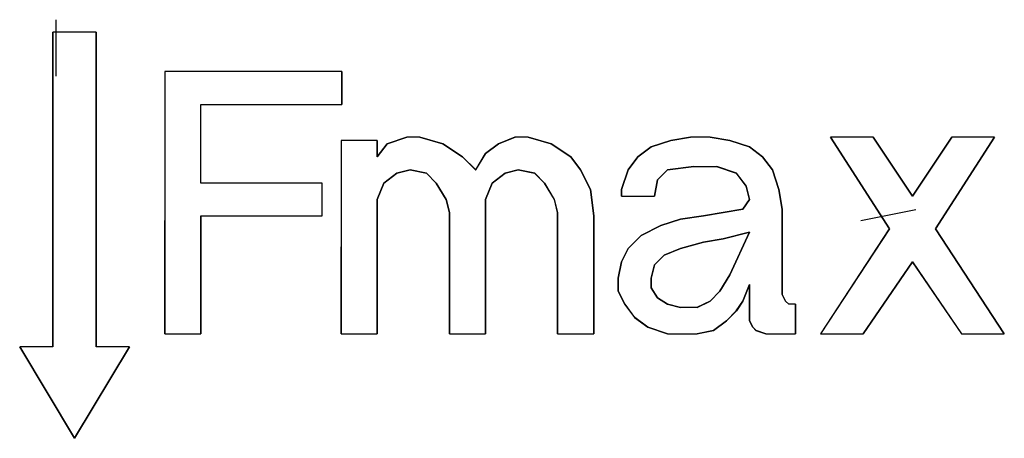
# Model space of a CAD drawing. Header units: millimetres. Extents: x -186 to 167, y -17 to 277.
# Tile 23 of 44: x -77.35 to -69.85, y 255.68 to 258.87. Entities that reach past the tile are written whole.
import ezdxf

# ---------------------------------------------------------------- set-up
doc = ezdxf.new("R2010")
doc.units = ezdxf.units.MM

msp = doc.modelspace()

# ---------------------------------------------------------------- linework, layer by layer
at = {"color": 7, "linetype": 'Continuous', "lineweight": 25}
for p, q in [((-77.0799, 258.8697), (-77.0799, 258.4385)), ((-77.1015, 258.7737), (-77.1015, 256.3737)), ((-76.7712, 258.7737), (-77.1015, 258.7737)), ((-77.1012, 256.3737), (-77.1012, 258.7737)), ((-76.7715, 256.3737), (-76.7715, 258.7737)), ((-76.7712, 258.7737), (-76.7712, 256.3737)), ((-74.8987, 258.4737), (-76.249, 258.4737)), ((-76.249, 258.4737), (-76.249, 256.4737)), ((-74.899, 258.2237), (-74.899, 258.4737)), ((-74.8987, 258.4737), (-74.8987, 258.2237)), ((-75.974, 258.2237), (-74.8987, 258.2237)), ((-75.974, 257.6237), (-75.974, 258.2237)), ((-74.9035, 257.9487), (-74.9035, 256.4737)), ((-74.6282, 257.9487), (-74.9035, 257.9487)), ((-74.6285, 257.8237), (-74.6285, 257.9487)), ((-74.6282, 257.9487), (-74.6282, 257.8237)), ((-74.4035, 257.9737), (-74.5535, 257.9237)), ((-74.5532, 257.9237), (-74.4032, 257.9737)), ((-74.3032, 257.9737), (-74.4035, 257.9737)), ((-74.1285, 257.9237), (-74.3035, 257.9737)), ((-74.3032, 257.9737), (-74.1282, 257.9237)), ((-73.5785, 257.9737), (-73.7035, 257.9237)), ((-73.7032, 257.9237), (-73.5782, 257.9737)), ((-73.4782, 257.9737), (-73.5785, 257.9737)), ((-73.3035, 257.9237), (-73.4785, 257.9737)), ((-73.4782, 257.9737), (-73.3032, 257.9237)), ((-72.391, 257.9487), (-72.541, 257.8987)), ((-72.5407, 257.8987), (-72.3907, 257.9487)), ((-72.241, 257.9737), (-72.391, 257.9487)), ((-72.391, 257.9487), (-72.3907, 257.9487)), ((-72.3907, 257.9487), (-72.2407, 257.9737)), ((-72.0907, 257.9737), (-72.241, 257.9737)), ((-71.941, 257.9487), (-72.091, 257.9737)), ((-72.0907, 257.9737), (-71.9407, 257.9487)), ((-71.791, 257.8987), (-71.941, 257.9487)), ((-71.941, 257.9487), (-71.9407, 257.9487)), ((-71.9407, 257.9487), (-71.7907, 257.8987)), ((-71.173, 257.9737), (-70.723, 257.2737)), ((-70.8477, 257.9737), (-71.173, 257.9737)), ((-70.7227, 257.2737), (-71.1727, 257.9737)), ((-70.548, 257.5237), (-70.848, 257.9737)), ((-70.8477, 257.9737), (-70.5477, 257.5237)), ((-70.248, 257.9737), (-70.548, 257.5237)), ((-70.5477, 257.5237), (-70.2477, 257.9737)), ((-70.373, 257.2737), (-69.923, 257.9737)), ((-69.9227, 257.9737), (-70.3727, 257.2737)), ((-69.9227, 257.9737), (-70.248, 257.9737)), ((-74.5535, 257.9237), (-74.6285, 257.8237)), ((-74.6282, 257.8237), (-74.5532, 257.9237)), ((-74.5535, 257.9237), (-74.5532, 257.9237)), ((-73.9785, 257.8237), (-74.1285, 257.9237)), ((-74.1285, 257.9237), (-74.1282, 257.9237)), ((-74.1282, 257.9237), (-73.9782, 257.8237)), ((-73.7035, 257.9237), (-73.8035, 257.8487)), ((-73.8032, 257.8487), (-73.7032, 257.9237)), ((-73.7035, 257.9237), (-73.7032, 257.9237)), ((-73.1535, 257.8237), (-73.3035, 257.9237)), ((-73.3035, 257.9237), (-73.3032, 257.9237)), ((-73.3032, 257.9237), (-73.1532, 257.8237)), ((-72.541, 257.8987), (-72.641, 257.8237)), ((-72.6407, 257.8237), (-72.5407, 257.8987)), ((-72.541, 257.8987), (-72.5407, 257.8987)), ((-71.691, 257.8237), (-71.791, 257.8987)), ((-71.791, 257.8987), (-71.7907, 257.8987)), ((-71.7907, 257.8987), (-71.6907, 257.8237)), ((-74.6285, 257.8237), (-74.6282, 257.8237)), ((-73.8785, 257.7237), (-73.9785, 257.8237)), ((-73.9785, 257.8237), (-73.9782, 257.8237)), ((-73.9782, 257.8237), (-73.8782, 257.7237)), ((-73.8035, 257.8487), (-73.8785, 257.7237)), ((-73.8782, 257.7237), (-73.8032, 257.8487)), ((-73.8035, 257.8487), (-73.8032, 257.8487)), ((-73.0785, 257.7237), (-73.1535, 257.8237)), ((-73.1535, 257.8237), (-73.1532, 257.8237)), ((-73.1532, 257.8237), (-73.0782, 257.7237)), ((-72.641, 257.8237), (-72.716, 257.7237)), ((-72.7157, 257.7237), (-72.6407, 257.8237)), ((-72.641, 257.8237), (-72.6407, 257.8237)), ((-71.616, 257.7237), (-71.691, 257.8237)), ((-71.691, 257.8237), (-71.6907, 257.8237)), ((-71.6907, 257.8237), (-71.6157, 257.7237)), ((-74.4785, 257.6987), (-74.3785, 257.7237)), ((-74.3782, 257.7237), (-74.4782, 257.6987)), ((-74.3785, 257.7237), (-74.2535, 257.6987)), ((-74.3785, 257.7237), (-74.3782, 257.7237)), ((-74.2532, 257.6987), (-74.3782, 257.7237)), ((-73.8785, 257.7237), (-73.8782, 257.7237)), ((-73.6535, 257.6987), (-73.5535, 257.7237)), ((-73.5532, 257.7237), (-73.6532, 257.6987)), ((-73.5535, 257.7237), (-73.4285, 257.6987)), ((-73.5532, 257.7237), (-73.5535, 257.7237)), ((-73.4282, 257.6987), (-73.5532, 257.7237)), ((-73.0035, 257.5737), (-73.0785, 257.7237)), ((-73.0785, 257.7237), (-73.0782, 257.7237)), ((-73.0782, 257.7237), (-73.0032, 257.5737)), ((-72.716, 257.7237), (-72.766, 257.5737)), ((-72.7657, 257.5737), (-72.7157, 257.7237)), ((-72.716, 257.7237), (-72.7157, 257.7237)), ((-72.491, 257.6487), (-72.416, 257.7237)), ((-72.4157, 257.7237), (-72.4907, 257.6487)), ((-72.416, 257.7237), (-72.216, 257.7487)), ((-72.416, 257.7237), (-72.4157, 257.7237)), ((-72.2157, 257.7487), (-72.4157, 257.7237)), ((-72.216, 257.7487), (-72.0407, 257.7487)), ((-72.041, 257.7487), (-71.891, 257.6987)), ((-71.8907, 257.6987), (-72.0407, 257.7487)), ((-71.566, 257.5737), (-71.616, 257.7237)), ((-71.616, 257.7237), (-71.6157, 257.7237)), ((-71.6157, 257.7237), (-71.5657, 257.5737)), ((-74.5785, 257.6237), (-74.4785, 257.6987)), ((-74.4782, 257.6987), (-74.5782, 257.6237)), ((-74.4785, 257.6987), (-74.4782, 257.6987)), ((-74.2535, 257.6987), (-74.1785, 257.6237)), ((-74.2535, 257.6987), (-74.2532, 257.6987)), ((-74.1782, 257.6237), (-74.2532, 257.6987)), ((-73.7535, 257.6237), (-73.6535, 257.6987)), ((-73.6532, 257.6987), (-73.7532, 257.6237)), ((-73.6535, 257.6987), (-73.6532, 257.6987)), ((-73.4285, 257.6987), (-73.3535, 257.6237)), ((-73.4285, 257.6987), (-73.4282, 257.6987)), ((-73.3532, 257.6237), (-73.4282, 257.6987)), ((-72.516, 257.5237), (-72.491, 257.6487)), ((-72.4907, 257.6487), (-72.5157, 257.5237)), ((-72.491, 257.6487), (-72.4907, 257.6487)), ((-71.891, 257.6987), (-71.816, 257.5987)), ((-71.891, 257.6987), (-71.8907, 257.6987)), ((-71.8157, 257.5987), (-71.8907, 257.6987)), ((-75.0487, 257.6237), (-75.974, 257.6237)), ((-75.049, 257.3737), (-75.049, 257.6237)), ((-74.6285, 257.4987), (-74.5785, 257.6237)), ((-74.5782, 257.6237), (-74.6282, 257.4987)), ((-74.5785, 257.6237), (-74.5782, 257.6237)), ((-74.1785, 257.6237), (-74.1035, 257.4987)), ((-74.1785, 257.6237), (-74.1782, 257.6237)), ((-74.1032, 257.4987), (-74.1782, 257.6237)), ((-73.8035, 257.4987), (-73.7535, 257.6237)), ((-73.7532, 257.6237), (-73.8032, 257.4987)), ((-73.7535, 257.6237), (-73.7532, 257.6237)), ((-73.3535, 257.6237), (-73.2785, 257.4987)), ((-73.3535, 257.6237), (-73.3532, 257.6237)), ((-73.2782, 257.4987), (-73.3532, 257.6237)), ((-72.9785, 257.3737), (-73.0035, 257.5737)), ((-73.0035, 257.5737), (-73.0032, 257.5737)), ((-73.0032, 257.5737), (-72.9782, 257.3737)), ((-72.766, 257.5737), (-72.766, 257.5237)), ((-72.766, 257.5737), (-72.7657, 257.5737)), ((-72.7657, 257.5237), (-72.7657, 257.5737)), ((-71.816, 257.5987), (-71.791, 257.4987)), ((-71.816, 257.5987), (-71.8157, 257.5987)), ((-71.7907, 257.4987), (-71.8157, 257.5987)), ((-71.541, 257.4237), (-71.566, 257.5737)), ((-71.566, 257.5737), (-71.5657, 257.5737)), ((-71.5657, 257.5737), (-71.5407, 257.4237)), ((-74.6285, 256.4737), (-74.6285, 257.4987)), ((-74.6285, 257.4987), (-74.6282, 257.4987)), ((-74.6282, 257.4987), (-74.6282, 256.4737)), ((-74.1035, 257.4987), (-74.0785, 257.3987)), ((-74.1035, 257.4987), (-74.1032, 257.4987)), ((-74.0782, 257.3987), (-74.1032, 257.4987)), ((-73.8035, 256.4737), (-73.8035, 257.4987)), ((-73.8035, 257.4987), (-73.8032, 257.4987)), ((-73.8032, 257.4987), (-73.8032, 256.4737)), ((-73.2785, 257.4987), (-73.2535, 257.3987)), ((-73.2785, 257.4987), (-73.2782, 257.4987)), ((-73.2532, 257.3987), (-73.2782, 257.4987)), ((-72.766, 257.5237), (-72.5157, 257.5237)), ((-71.791, 257.4987), (-71.841, 257.4237)), ((-71.8407, 257.4237), (-71.7907, 257.4987)), ((-71.791, 257.4987), (-71.7907, 257.4987)), ((-70.548, 257.5237), (-70.5477, 257.5237)), ((-71.841, 257.4237), (-72.141, 257.3737)), ((-72.1407, 257.3737), (-71.8407, 257.4237)), ((-71.841, 257.4237), (-71.8407, 257.4237)), ((-71.541, 256.7737), (-71.541, 257.4237)), ((-71.541, 257.4237), (-71.5407, 257.4237)), ((-71.5407, 257.4237), (-71.5407, 256.7737)), ((-70.9423, 257.3385), (-70.5214, 257.4222)), ((-75.974, 257.3737), (-75.0487, 257.3737)), ((-75.974, 256.4737), (-75.974, 257.3737)), ((-75.9737, 257.3737), (-75.9737, 256.4737)), ((-74.0785, 257.3987), (-74.0785, 256.4737)), ((-74.0785, 257.3987), (-74.0782, 257.3987)), ((-74.0782, 256.4737), (-74.0782, 257.3987)), ((-73.2535, 257.3987), (-73.2535, 256.4737)), ((-73.2535, 257.3987), (-73.2532, 257.3987)), ((-73.2532, 256.4737), (-73.2532, 257.3987)), ((-72.9785, 256.4737), (-72.9785, 257.3737)), ((-72.9785, 257.3737), (-72.9782, 257.3737)), ((-72.9782, 257.3737), (-72.9782, 256.4737)), ((-72.316, 257.3487), (-72.466, 257.2987)), ((-72.4657, 257.2987), (-72.3157, 257.3487)), ((-72.141, 257.3737), (-72.316, 257.3487)), ((-72.316, 257.3487), (-72.3157, 257.3487)), ((-72.3157, 257.3487), (-72.1407, 257.3737)), ((-72.141, 257.3737), (-72.1407, 257.3737)), ((-76.2487, 256.4737), (-76.2487, 257.3385)), ((-72.466, 257.2987), (-72.616, 257.2237)), ((-72.6157, 257.2237), (-72.4657, 257.2987)), ((-72.466, 257.2987), (-72.4657, 257.2987)), ((-70.723, 257.2737), (-71.248, 256.4737)), ((-71.2477, 256.4737), (-70.7227, 257.2737)), ((-70.723, 257.2737), (-70.7227, 257.2737)), ((-69.848, 256.4737), (-70.373, 257.2737)), ((-70.373, 257.2737), (-70.3727, 257.2737)), ((-70.3727, 257.2737), (-69.8477, 256.4737)), ((-72.616, 257.2237), (-72.716, 257.1237)), ((-72.7157, 257.1237), (-72.6157, 257.2237)), ((-72.616, 257.2237), (-72.6157, 257.2237)), ((-72.141, 257.1737), (-71.991, 257.1987)), ((-71.9907, 257.1987), (-72.1407, 257.1737)), ((-71.991, 257.1987), (-71.791, 257.2487)), ((-71.9907, 257.1987), (-71.991, 257.1987)), ((-71.7907, 257.2487), (-71.9907, 257.1987)), ((-71.791, 257.2487), (-71.941, 256.9237)), ((-71.9407, 256.9237), (-71.7907, 257.2487)), ((-71.7907, 257.2487), (-71.791, 257.2487)), ((-74.9032, 256.4737), (-74.9032, 257.1376)), ((-72.716, 257.1237), (-72.766, 257.0237)), ((-72.7657, 257.0237), (-72.7157, 257.1237)), ((-72.716, 257.1237), (-72.7157, 257.1237)), ((-72.441, 257.0737), (-72.316, 257.1237)), ((-72.3157, 257.1237), (-72.4407, 257.0737)), ((-72.316, 257.1237), (-72.141, 257.1737)), ((-72.3157, 257.1237), (-72.316, 257.1237)), ((-72.1407, 257.1737), (-72.3157, 257.1237)), ((-72.1407, 257.1737), (-72.141, 257.1737)), ((-72.516, 256.9987), (-72.441, 257.0737)), ((-72.4407, 257.0737), (-72.5157, 256.9987)), ((-72.4407, 257.0737), (-72.441, 257.0737)), ((-72.766, 257.0237), (-72.791, 256.8987)), ((-72.7907, 256.8987), (-72.7657, 257.0237)), ((-72.766, 257.0237), (-72.7657, 257.0237)), ((-72.541, 256.8987), (-72.516, 256.9987)), ((-72.5157, 256.9987), (-72.5407, 256.8987)), ((-72.5157, 256.9987), (-72.516, 256.9987)), ((-70.923, 256.4737), (-70.548, 257.0237)), ((-70.5477, 257.0237), (-70.9227, 256.4737)), ((-70.548, 257.0237), (-70.173, 256.4737)), ((-70.5477, 257.0237), (-70.548, 257.0237)), ((-70.1727, 256.4737), (-70.5477, 257.0237)), ((-72.791, 256.8987), (-72.791, 256.7987)), ((-72.791, 256.8987), (-72.7907, 256.8987)), ((-72.7907, 256.7987), (-72.7907, 256.8987)), ((-72.541, 256.8237), (-72.541, 256.8987)), ((-72.5407, 256.8987), (-72.541, 256.8987)), ((-72.5407, 256.8987), (-72.5407, 256.8237)), ((-71.941, 256.9237), (-72.016, 256.7987)), ((-72.0157, 256.7987), (-71.9407, 256.9237)), ((-71.9407, 256.9237), (-71.941, 256.9237)), ((-72.491, 256.7487), (-72.541, 256.8237)), ((-72.5407, 256.8237), (-72.541, 256.8237)), ((-72.5407, 256.8237), (-72.4907, 256.7487)), ((-71.841, 256.7237), (-71.791, 256.8487)), ((-71.7907, 256.8487), (-71.8407, 256.7237)), ((-71.791, 256.8487), (-71.791, 256.5737)), ((-71.791, 256.8487), (-71.7907, 256.8487)), ((-71.7907, 256.5737), (-71.7907, 256.8487)), ((-72.791, 256.7987), (-72.741, 256.6987)), ((-72.791, 256.7987), (-72.7907, 256.7987)), ((-72.7407, 256.6987), (-72.7907, 256.7987)), ((-72.416, 256.6987), (-72.491, 256.7487)), ((-72.4907, 256.7487), (-72.491, 256.7487)), ((-72.4907, 256.7487), (-72.4157, 256.6987)), ((-72.016, 256.7987), (-72.091, 256.7237)), ((-72.0907, 256.7237), (-72.0157, 256.7987)), ((-72.0157, 256.7987), (-72.016, 256.7987)), ((-71.516, 256.7237), (-71.541, 256.7737)), ((-71.541, 256.7737), (-71.5407, 256.7737)), ((-71.5407, 256.7737), (-71.5157, 256.7237)), ((-72.741, 256.6987), (-72.666, 256.5987)), ((-72.741, 256.6987), (-72.7407, 256.6987)), ((-72.6657, 256.5987), (-72.7407, 256.6987)), ((-72.316, 256.6737), (-72.416, 256.6987)), ((-72.416, 256.6987), (-72.4157, 256.6987)), ((-72.4157, 256.6987), (-72.3157, 256.6737)), ((-72.1907, 256.6737), (-72.316, 256.6737)), ((-72.091, 256.7237), (-72.191, 256.6737)), ((-72.1907, 256.6737), (-72.0907, 256.7237)), ((-72.0907, 256.7237), (-72.091, 256.7237)), ((-71.891, 256.6487), (-71.841, 256.7237)), ((-71.8407, 256.7237), (-71.8907, 256.6487)), ((-71.841, 256.7237), (-71.8407, 256.7237)), ((-71.491, 256.6987), (-71.516, 256.7237)), ((-71.516, 256.7237), (-71.5157, 256.7237)), ((-71.5157, 256.7237), (-71.4907, 256.6987)), ((-71.4407, 256.6987), (-71.491, 256.6987)), ((-71.441, 256.4737), (-71.441, 256.6987)), ((-71.4407, 256.6987), (-71.4407, 256.4737)), ((-72.666, 256.5987), (-72.566, 256.5237)), ((-72.666, 256.5987), (-72.6657, 256.5987)), ((-72.5657, 256.5237), (-72.6657, 256.5987)), ((-71.966, 256.5737), (-71.891, 256.6487)), ((-71.8907, 256.6487), (-71.9657, 256.5737)), ((-71.8907, 256.6487), (-71.891, 256.6487)), ((-72.566, 256.5237), (-72.416, 256.4737)), ((-72.566, 256.5237), (-72.5657, 256.5237)), ((-72.4157, 256.4737), (-72.5657, 256.5237)), ((-72.066, 256.4987), (-71.966, 256.5737)), ((-71.9657, 256.5737), (-72.0657, 256.4987)), ((-71.966, 256.5737), (-71.9657, 256.5737)), ((-71.791, 256.5737), (-71.766, 256.5237)), ((-71.791, 256.5737), (-71.7907, 256.5737)), ((-71.7657, 256.5237), (-71.7907, 256.5737)), ((-71.766, 256.5237), (-71.741, 256.4987)), ((-71.766, 256.5237), (-71.7657, 256.5237)), ((-71.7407, 256.4987), (-71.7657, 256.5237)), ((-76.249, 256.4737), (-75.9737, 256.4737)), ((-74.9035, 256.4737), (-74.6282, 256.4737)), ((-74.0785, 256.4737), (-73.8032, 256.4737)), ((-73.2535, 256.4737), (-72.9782, 256.4737)), ((-72.416, 256.4737), (-72.1907, 256.4737)), ((-72.191, 256.4737), (-72.066, 256.4987)), ((-72.0657, 256.4987), (-72.1907, 256.4737)), ((-72.066, 256.4987), (-72.0657, 256.4987)), ((-71.741, 256.4987), (-71.666, 256.4737)), ((-71.741, 256.4987), (-71.7407, 256.4987)), ((-71.6657, 256.4737), (-71.7407, 256.4987)), ((-71.666, 256.4737), (-71.4407, 256.4737)), ((-71.248, 256.4737), (-70.9227, 256.4737)), ((-70.173, 256.4737), (-69.8477, 256.4737)), ((-77.3548, 256.3737), (-76.9365, 255.6766)), ((-77.1012, 256.3737), (-77.3548, 256.3737)), ((-76.9362, 255.6766), (-77.3545, 256.3737)), ((-76.9365, 255.6766), (-76.5182, 256.3737)), ((-76.5179, 256.3737), (-76.9362, 255.6766)), ((-76.5179, 256.3737), (-76.7715, 256.3737)), ((-76.9365, 255.6766), (-76.9362, 255.6766))]:
    msp.add_line(p, q, dxfattribs=at)

doc.saveas('drawing.dxf')
